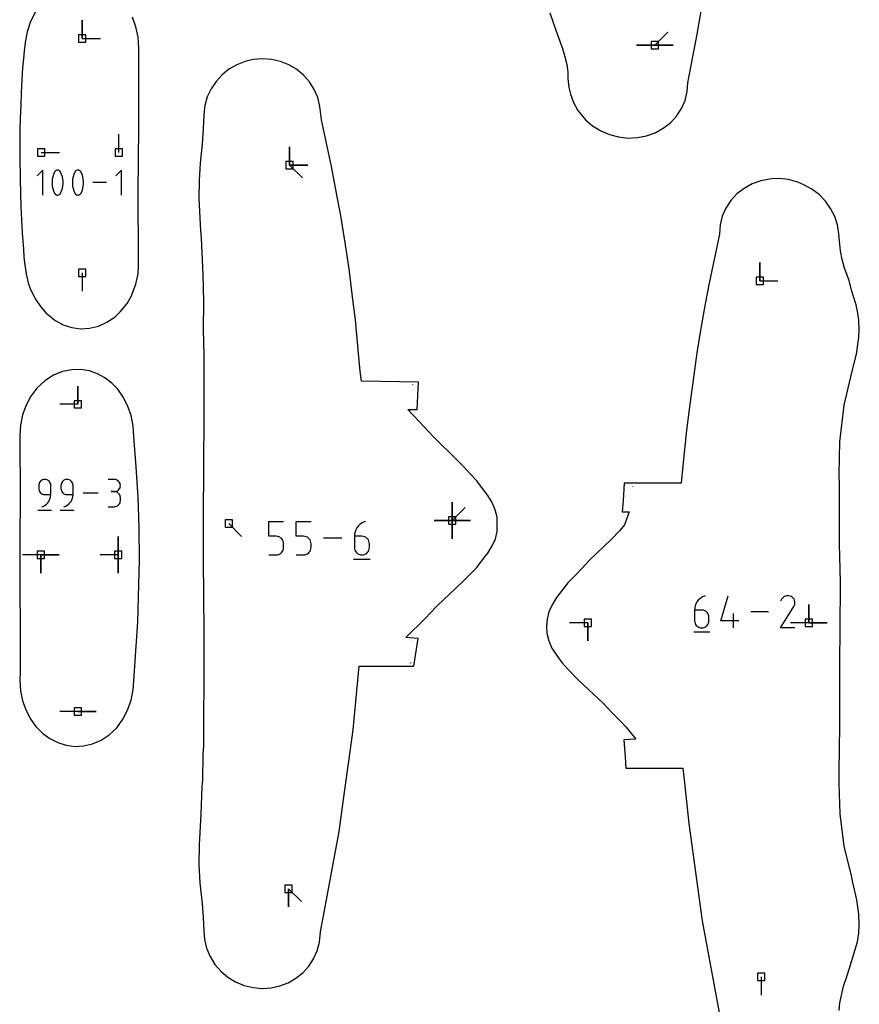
# Model space of a CAD drawing. Extents: x 0 to 600, y 0 to 900.
# Tile 16 of 55: x 171 to 236, y 739 to 816. Entities that reach past the tile are written whole.
import ezdxf

# ---------------------------------------------------------------- set-up
doc = ezdxf.new("R2010")
doc.units = 0

msp = doc.modelspace()

# ---------------------------------------------------------------- linework, layer by layer
at = {"layer": 'annotation', "color": 1}
for p, q in [((175.653975, 814.064335), (175.653975, 815.493085)), ((175.653975, 814.064335), (175.653975, 815.493085)), ((175.653975, 815.493085), (175.653975, 814.064335)), ((175.653975, 814.064335), (177.082725, 814.064335)), ((220.409592, 813.535859), (221.419871, 814.546138)), ((220.409592, 813.535859), (218.980842, 813.535859)), ((220.409592, 813.535859), (218.980842, 813.535859)), ((218.980842, 813.535859), (220.409592, 813.535859)), ((220.409592, 813.535859), (221.838342, 813.535859)), ((220.409592, 813.535859), (221.838342, 813.535859)), ((221.838342, 813.535859), (220.409592, 813.535859)), ((220.409592, 813.535859), (221.838342, 813.535859)), ((221.838342, 813.535859), (220.409592, 813.535859)), ((178.499537, 805.137517), (178.499537, 806.566267)), ((191.85989, 804.15983), (191.85989, 805.58858)), ((191.85989, 804.15983), (191.85989, 805.58858)), ((191.85989, 805.58858), (191.85989, 804.15983)), ((191.85989, 804.15983), (191.85989, 805.58858)), ((191.85989, 805.58858), (191.85989, 804.15983)), ((172.441902, 805.137517), (173.870652, 805.137517)), ((191.85989, 804.15983), (193.28864, 804.15983)), ((191.85989, 804.15983), (193.28864, 804.15983)), ((193.28864, 804.15983), (191.85989, 804.15983)), ((191.85989, 804.15983), (192.870169, 803.149551)), ((172.558021, 803.758837), (172.124538, 803.325232)), ((172.558021, 801.808961), (172.558021, 803.758837)), ((173.345369, 803.2478), (173.307996, 803.063277)), ((173.401427, 803.428668), (173.345369, 803.2478)), ((173.476172, 803.604438), (173.401427, 803.428668)), ((173.501343, 803.646295), (173.476172, 803.604438)), ((173.476172, 803.604438), (173.476172, 803.604438)), ((173.532712, 803.681965), (173.501343, 803.646295)), ((173.569241, 803.711102), (173.532712, 803.681965)), ((173.609891, 803.733362), (173.569241, 803.711102)), ((173.653624, 803.748398), (173.609891, 803.733362)), ((173.699401, 803.755866), (173.653624, 803.748398)), ((173.746183, 803.75542), (173.699401, 803.755866)), ((173.792932, 803.746716), (173.746183, 803.75542)), ((173.83861, 803.729408), (173.792932, 803.746716)), ((173.856096, 803.720219), (173.83861, 803.729408)), ((173.83861, 803.729408), (173.83861, 803.729408)), ((173.872875, 803.709665), (173.856096, 803.720219)), ((173.888867, 803.697828), (173.872875, 803.709665)), ((173.903989, 803.684793), (173.888867, 803.697828)), ((173.91816, 803.670642), (173.903989, 803.684793)), ((173.931298, 803.65546), (173.91816, 803.670642)), ((173.943322, 803.63933), (173.931298, 803.65546)), ((173.954151, 803.622336), (173.943322, 803.63933)), ((173.963702, 803.60456), (173.954151, 803.622336)), ((174.038809, 803.428428), (173.963702, 803.60456)), ((173.963702, 803.60456), (173.963702, 803.60456)), ((174.09514, 803.247288), (174.038809, 803.428428)), ((174.132693, 803.062584), (174.09514, 803.247288)), ((174.938732, 803.2478), (174.90136, 803.063277)), ((174.99479, 803.428668), (174.938732, 803.2478)), ((175.069535, 803.604438), (174.99479, 803.428668)), ((175.094706, 803.646295), (175.069535, 803.604438)), ((175.069535, 803.604438), (175.069535, 803.604438)), ((175.126075, 803.681965), (175.094706, 803.646295)), ((175.162604, 803.711102), (175.126075, 803.681965)), ((175.203254, 803.733362), (175.162604, 803.711102)), ((175.246987, 803.748398), (175.203254, 803.733362)), ((175.292764, 803.755866), (175.246987, 803.748398)), ((175.339546, 803.75542), (175.292764, 803.755866)), ((175.386296, 803.746716), (175.339546, 803.75542)), ((175.431973, 803.729408), (175.386296, 803.746716)), ((175.449459, 803.720219), (175.431973, 803.729408)), ((175.431973, 803.729408), (175.431973, 803.729408)), ((175.466239, 803.709665), (175.449459, 803.720219)), ((175.48223, 803.697828), (175.466239, 803.709665)), ((175.497352, 803.684793), (175.48223, 803.697828)), ((175.511523, 803.670642), (175.497352, 803.684793)), ((175.524661, 803.65546), (175.511523, 803.670642)), ((175.536685, 803.63933), (175.524661, 803.65546)), ((175.547514, 803.622336), (175.536685, 803.63933)), ((175.557065, 803.60456), (175.547514, 803.622336)), ((175.632172, 803.428428), (175.557065, 803.60456)), ((175.557065, 803.60456), (175.557065, 803.60456)), ((175.688503, 803.247288), (175.632172, 803.428428)), ((175.726056, 803.062584), (175.688503, 803.247288)), ((178.706795, 803.758837), (178.273313, 803.325232)), ((178.706795, 801.808961), (178.706795, 803.758837)), ((173.307996, 803.063277), (173.28931, 802.87654)), ((173.28931, 802.87654), (173.28931, 802.689033)), ((173.28931, 802.689033), (173.307996, 802.502197)), ((173.307996, 802.502197), (173.345369, 802.317475)), ((174.09514, 802.316963), (174.132693, 802.501505)), ((174.15147, 802.875757), (174.132693, 803.062584)), ((174.132693, 802.501505), (174.15147, 802.68825)), ((174.15147, 802.68825), (174.15147, 802.875757)), ((174.90136, 803.063277), (174.882673, 802.87654)), ((174.882673, 802.87654), (174.882673, 802.689033)), ((174.882673, 802.689033), (174.90136, 802.502197)), ((174.90136, 802.502197), (174.938732, 802.317475)), ((175.688503, 802.316963), (175.726056, 802.501505)), ((175.744833, 802.875757), (175.726056, 803.062584)), ((175.726056, 802.501505), (175.744833, 802.68825)), ((175.744833, 802.68825), (175.744833, 802.875757)), ((177.542231, 802.783899), (176.476073, 802.783899)), ((173.345369, 802.317475), (173.401427, 802.136308)), ((173.401427, 802.136308), (173.476172, 801.96014)), ((173.476172, 801.96014), (173.476172, 801.96014)), ((173.476172, 801.96014), (173.485689, 801.942399)), ((173.485689, 801.942399), (173.496437, 801.925489)), ((173.496437, 801.925489), (173.508372, 801.909461)), ((173.508372, 801.909461), (173.521449, 801.894366)), ((173.521449, 801.894366), (173.535621, 801.880255)), ((173.535621, 801.880255), (173.550844, 801.86718)), ((173.550844, 801.86718), (173.567073, 801.855191)), ((173.567073, 801.855191), (173.584262, 801.844341)), ((173.584262, 801.844341), (173.602365, 801.83468)), ((173.602365, 801.83468), (173.602365, 801.83468)), ((173.602365, 801.83468), (173.647683, 801.817739)), ((173.647683, 801.817739), (173.694159, 801.809323)), ((173.694159, 801.809323), (173.740745, 801.809088)), ((173.740745, 801.809088), (173.786389, 801.81669)), ((173.786389, 801.81669), (173.83004, 801.831788)), ((173.83004, 801.831788), (173.870647, 801.854037)), ((173.870647, 801.854037), (173.907161, 801.883094)), ((173.907161, 801.883094), (173.938529, 801.918617)), ((173.938529, 801.918617), (173.963702, 801.960262)), ((173.963702, 801.960262), (174.038809, 802.136068)), ((173.963702, 801.960262), (173.963702, 801.960262)), ((174.038809, 802.136068), (174.09514, 802.316963)), ((174.938732, 802.317475), (174.99479, 802.136308)), ((174.99479, 802.136308), (175.069535, 801.96014)), ((175.069535, 801.96014), (175.069535, 801.96014)), ((175.069535, 801.96014), (175.079052, 801.942399)), ((175.079052, 801.942399), (175.0898, 801.925489)), ((175.0898, 801.925489), (175.101736, 801.909461)), ((175.101736, 801.909461), (175.114812, 801.894366)), ((175.114812, 801.894366), (175.128984, 801.880255)), ((175.128984, 801.880255), (175.144207, 801.86718)), ((175.144207, 801.86718), (175.160436, 801.855191)), ((175.160436, 801.855191), (175.177625, 801.844341)), ((175.177625, 801.844341), (175.195728, 801.83468)), ((175.195728, 801.83468), (175.195728, 801.83468)), ((175.195728, 801.83468), (175.241046, 801.817739)), ((175.241046, 801.817739), (175.287523, 801.809323)), ((175.287523, 801.809323), (175.334108, 801.809088)), ((175.334108, 801.809088), (175.379752, 801.81669)), ((175.379752, 801.81669), (175.423403, 801.831788)), ((175.423403, 801.831788), (175.46401, 801.854037)), ((175.46401, 801.854037), (175.500524, 801.883094)), ((175.500524, 801.883094), (175.531892, 801.918617)), ((175.531892, 801.918617), (175.557065, 801.960262)), ((175.557065, 801.960262), (175.632172, 802.136068)), ((175.557065, 801.960262), (175.557065, 801.960262)), ((175.632172, 802.136068), (175.688503, 802.316963)), ((228.607788, 795.108824), (228.607788, 796.537574)), ((228.607788, 795.108824), (228.607788, 796.537574)), ((228.607788, 796.537574), (228.607788, 795.108824)), ((175.653975, 795.734964), (175.653975, 794.306214)), ((228.607788, 795.108824), (230.036538, 795.108824)), ((201.500001, 786.996923), (201.49786, 787.030349)), ((175.315099, 785.443847), (175.315099, 786.872597)), ((175.315099, 785.443847), (175.315099, 786.872597)), ((175.315099, 786.872597), (175.315099, 785.443847)), ((175.315099, 785.443847), (173.886349, 785.443847)), ((172.3124, 779.329288), (172.277439, 779.255667)), ((172.359015, 779.395258), (172.3124, 779.329288)), ((172.415938, 779.452237), (172.359015, 779.395258)), ((172.481825, 779.498886), (172.415938, 779.452237)), ((172.555331, 779.533865), (172.481825, 779.498886)), ((172.63511, 779.555834), (172.555331, 779.533865)), ((172.719818, 779.563455), (172.63511, 779.555834)), ((172.804702, 779.555834), (172.719818, 779.563455)), ((172.719818, 779.563455), (172.719818, 779.563455)), ((172.884574, 779.533865), (172.804702, 779.555834)), ((172.958107, 779.498886), (172.884574, 779.533865)), ((173.023972, 779.452237), (172.958107, 779.498886)), ((173.08084, 779.395258), (173.023972, 779.452237)), ((173.127384, 779.329288), (173.08084, 779.395258)), ((173.162274, 779.255667), (173.127384, 779.329288)), ((174.053336, 779.329288), (174.018375, 779.255667)), ((174.099951, 779.395258), (174.053336, 779.329288)), ((174.156874, 779.452237), (174.099951, 779.395258)), ((174.222761, 779.498886), (174.156874, 779.452237)), ((174.296267, 779.533865), (174.222761, 779.498886)), ((174.376046, 779.555834), (174.296267, 779.533865)), ((174.460754, 779.563455), (174.376046, 779.555834)), ((174.545637, 779.555834), (174.460754, 779.563455)), ((174.460754, 779.563455), (174.460754, 779.563455)), ((174.62551, 779.533865), (174.545637, 779.555834)), ((174.699043, 779.498886), (174.62551, 779.533865)), ((174.764908, 779.452237), (174.699043, 779.498886)), ((174.821776, 779.395258), (174.764908, 779.452237)), ((174.86832, 779.329288), (174.821776, 779.395258)), ((174.90321, 779.255667), (174.86832, 779.329288)), ((178.160947, 779.56099), (177.688984, 779.56099)), ((178.24583, 779.553371), (178.160947, 779.56099)), ((178.325703, 779.531414), (178.24583, 779.553371)), ((178.399236, 779.49647), (178.325703, 779.531414)), ((178.465101, 779.449889), (178.399236, 779.49647)), ((178.521969, 779.393021), (178.465101, 779.449889)), ((178.568513, 779.327217), (178.521969, 779.393021)), ((178.603403, 779.253828), (178.568513, 779.327217)), ((172.255476, 779.175733), (172.247856, 779.090827)), ((172.247856, 779.090827), (172.247856, 778.854512)), ((172.247856, 778.854512), (172.247856, 778.854512)), ((172.247856, 778.854512), (172.255476, 778.76961)), ((172.277439, 779.255667), (172.255476, 779.175733)), ((172.255476, 778.76961), (172.277439, 778.689689)), ((172.277439, 778.689689), (172.3124, 778.616085)), ((172.3124, 778.616085), (172.359015, 778.550136)), ((173.184182, 779.175733), (173.162274, 779.255667)), ((173.19178, 779.090827), (173.184182, 779.175733)), ((173.19178, 778.382017), (173.19178, 779.090827)), ((173.19178, 779.090827), (173.19178, 779.090827)), ((173.996411, 779.175733), (173.988792, 779.090827)), ((173.988792, 779.090827), (173.988792, 778.854512)), ((173.988792, 778.854512), (173.988792, 778.854512)), ((173.988792, 778.854512), (173.996411, 778.76961)), ((174.018375, 779.255667), (173.996411, 779.175733)), ((173.996411, 778.76961), (174.018375, 778.689689)), ((174.018375, 778.689689), (174.053336, 778.616085)), ((174.053336, 778.616085), (174.099951, 778.550136)), ((174.925118, 779.175733), (174.90321, 779.255667)), ((174.932716, 779.090827), (174.925118, 779.175733)), ((174.932716, 778.382017), (174.932716, 779.090827)), ((174.932716, 779.090827), (174.932716, 779.090827)), ((178.160947, 778.617065), (177.924632, 778.617065)), ((177.924632, 778.617065), (178.160947, 778.617065)), ((178.160947, 778.617065), (178.24583, 778.624686)), ((178.24583, 778.609446), (178.160947, 778.617065)), ((178.160947, 778.617065), (178.160947, 778.617065)), ((178.24583, 778.624686), (178.325703, 778.646655)), ((178.325703, 778.587489), (178.24583, 778.609446)), ((178.325703, 778.646655), (178.399236, 778.681634)), ((178.399236, 778.552545), (178.325703, 778.587489)), ((178.399236, 778.681634), (178.465101, 778.728283)), ((178.465101, 778.505964), (178.399236, 778.552545)), ((178.465101, 778.728283), (178.521969, 778.785262)), ((178.521969, 778.785262), (178.568513, 778.851232)), ((178.568513, 778.851232), (178.603403, 778.924853)), ((178.625311, 779.174203), (178.603403, 779.253828)), ((178.603403, 778.924853), (178.625311, 779.004787)), ((178.632909, 779.089694), (178.625311, 779.174203)), ((178.625311, 779.004787), (178.632909, 779.089694)), ((178.632909, 779.089694), (178.632909, 779.089694)), ((218.664022, 779.038646), (218.662573, 779.016678)), ((172.359015, 778.550136), (172.415938, 778.493179)), ((172.415938, 778.493179), (172.481825, 778.446551)), ((172.481825, 778.446551), (172.555331, 778.41159)), ((172.555331, 778.41159), (172.63511, 778.389633)), ((172.63511, 778.389633), (172.719818, 778.382017)), ((172.719818, 778.382017), (173.19178, 778.382017)), ((172.951881, 777.738473), (173.034831, 777.849127)), ((173.034831, 777.849127), (173.101576, 777.970541)), ((173.101576, 777.970541), (173.150836, 778.100982)), ((173.150836, 778.100982), (173.181331, 778.238718)), ((173.181331, 778.238718), (173.19178, 778.382017)), ((174.099951, 778.550136), (174.156874, 778.493179)), ((174.156874, 778.493179), (174.222761, 778.446551)), ((174.222761, 778.446551), (174.296267, 778.41159)), ((174.296267, 778.41159), (174.376046, 778.389633)), ((174.376046, 778.389633), (174.460754, 778.382017)), ((174.460754, 778.382017), (174.932716, 778.382017)), ((174.692817, 777.738473), (174.775767, 777.849127)), ((174.775767, 777.849127), (174.842512, 777.970541)), ((174.842512, 777.970541), (174.891772, 778.100982)), ((174.891772, 778.100982), (174.922267, 778.238718)), ((174.922267, 778.238718), (174.932716, 778.382017)), ((176.892173, 778.500774), (175.730061, 778.500774)), ((178.521969, 778.449096), (178.465101, 778.505964)), ((178.568513, 778.383293), (178.521969, 778.449096)), ((178.603403, 778.309903), (178.568513, 778.383293)), ((178.625311, 778.230279), (178.603403, 778.309903)), ((178.603403, 777.745266), (178.625311, 777.82491)), ((178.632909, 778.145769), (178.625311, 778.230279)), ((178.625311, 777.82491), (178.632909, 777.909455)), ((178.632909, 777.909455), (178.632909, 778.145769)), ((178.632909, 778.145769), (178.632909, 778.145769)), ((172.188877, 777.172422), (173.251559, 777.172422)), ((172.483637, 777.438092), (172.618604, 777.488387)), ((172.483637, 777.438092), (172.483637, 777.438092)), ((172.618604, 777.488387), (172.742487, 777.556371)), ((172.742487, 777.556371), (172.854006, 777.64031)), ((172.854006, 777.64031), (172.951881, 777.738473)), ((173.929813, 777.172422), (174.992495, 777.172422)), ((174.224573, 777.438092), (174.35954, 777.488387)), ((174.224573, 777.438092), (174.224573, 777.438092)), ((174.35954, 777.488387), (174.483423, 777.556371)), ((174.483423, 777.556371), (174.594942, 777.64031)), ((174.594942, 777.64031), (174.692817, 777.738473)), ((177.688984, 777.438159), (178.160947, 777.438159)), ((178.160947, 777.438159), (178.24583, 777.445773)), ((178.160947, 777.438159), (178.160947, 777.438159)), ((178.24583, 777.445773), (178.325703, 777.467719)), ((178.325703, 777.467719), (178.399236, 777.502649)), ((178.399236, 777.502649), (178.465101, 777.549216)), ((178.465101, 777.549216), (178.521969, 777.606072)), ((178.521969, 777.606072), (178.568513, 777.671871)), ((178.568513, 777.671871), (178.603403, 777.745266)), ((204.578573, 776.352882), (204.578573, 777.781632)), ((204.578573, 776.352882), (204.578573, 777.781632)), ((204.578573, 777.781632), (204.578573, 776.352882)), ((204.578573, 776.352882), (204.578573, 777.781632)), ((204.578573, 777.781632), (204.578573, 776.352882)), ((204.578573, 776.352882), (204.578573, 777.781632)), ((204.578573, 777.781632), (204.578573, 776.352882)), ((204.578573, 776.352882), (204.578573, 777.781632)), ((204.578573, 777.781632), (204.578573, 776.352882)), ((204.578573, 776.352882), (205.588852, 777.363161)), ((190.230296, 775.121644), (190.230296, 776.287471)), ((190.230296, 776.287471), (191.393003, 776.287471)), ((192.374745, 775.121644), (192.374745, 776.287471)), ((192.374745, 776.287471), (193.537453, 776.287471)), ((197.805666, 776.287471), (197.639123, 776.225028)), ((197.805666, 776.287471), (197.805666, 776.287471)), ((204.578573, 776.352882), (203.149823, 776.352882)), ((204.578573, 776.352882), (203.149823, 776.352882)), ((203.149823, 776.352882), (204.578573, 776.352882)), ((204.578573, 776.352882), (206.007323, 776.352882)), ((204.578573, 776.352882), (206.007323, 776.352882)), ((206.007323, 776.352882), (204.578573, 776.352882)), ((204.578573, 776.352882), (204.578573, 774.924132)), ((204.578573, 776.352882), (206.007323, 776.352882)), ((206.007323, 776.352882), (204.578573, 776.352882)), ((204.578573, 776.352882), (204.578573, 774.924132)), ((204.578573, 774.924132), (204.578573, 776.352882)), ((204.578573, 776.352882), (206.007323, 776.352882)), ((206.007323, 776.352882), (204.578573, 776.352882)), ((204.578573, 776.352882), (204.578573, 774.924132)), ((204.578573, 774.924132), (204.578573, 776.352882)), ((187.10197, 776.114757), (188.112249, 775.104479)), ((197.043553, 775.629592), (196.98285, 775.468618)), ((197.125818, 775.779415), (197.043553, 775.629592)), ((197.228077, 775.915978), (197.125818, 775.779415)), ((197.348759, 776.037173), (197.228077, 775.915978)), ((197.486298, 776.140892), (197.348759, 776.037173)), ((197.639123, 776.225028), (197.486298, 776.140892)), ((178.469083, 773.665332), (178.469083, 775.094082)), ((178.469083, 773.665332), (178.469083, 775.094082)), ((178.469083, 775.094082), (178.469083, 773.665332)), ((178.469083, 773.665332), (178.469083, 775.094082)), ((178.469083, 775.094082), (178.469083, 773.665332)), ((190.811649, 775.121644), (190.230296, 775.121644)), ((190.916034, 775.112314), (190.811649, 775.121644)), ((191.014328, 775.085403), (190.916034, 775.112314)), ((191.104877, 775.042535), (191.014328, 775.085403)), ((191.18603, 774.985333), (191.104877, 775.042535)), ((191.256133, 774.91542), (191.18603, 774.985333)), ((191.313535, 774.834418), (191.256133, 774.91542)), ((191.356582, 774.743951), (191.313535, 774.834418)), ((191.383622, 774.645641), (191.356582, 774.743951)), ((192.956099, 775.121644), (192.374745, 775.121644)), ((193.060484, 775.112314), (192.956099, 775.121644)), ((193.158778, 775.085403), (193.060484, 775.112314)), ((193.249327, 775.042535), (193.158778, 775.085403)), ((193.33048, 774.985333), (193.249327, 775.042535)), ((193.400583, 774.91542), (193.33048, 774.985333)), ((193.457985, 774.834418), (193.400583, 774.91542)), ((193.501032, 774.743951), (193.457985, 774.834418)), ((193.528072, 774.645641), (193.501032, 774.743951)), ((195.950908, 774.978481), (194.519442, 774.978481)), ((196.945277, 775.298599), (196.932404, 775.121644)), ((196.932404, 775.121644), (196.932404, 774.251502)), ((197.513758, 775.121644), (196.932404, 775.121644)), ((196.98285, 775.468618), (196.945277, 775.298599)), ((197.618316, 775.112314), (197.513758, 775.121644)), ((197.716701, 775.085403), (197.618316, 775.112314)), ((197.807278, 775.042535), (197.716701, 775.085403)), ((197.888409, 774.985333), (197.807278, 775.042535)), ((197.958458, 774.91542), (197.888409, 774.985333)), ((198.01579, 774.834418), (197.958458, 774.91542)), ((198.058767, 774.743951), (198.01579, 774.834418)), ((198.085753, 774.645641), (198.058767, 774.743951)), ((191.256079, 773.876577), (191.313498, 773.957812)), ((191.313498, 773.957812), (191.356563, 774.048476)), ((191.356563, 774.048476), (191.383617, 774.146922)), ((191.383617, 774.146922), (191.393003, 774.251502)), ((191.393003, 774.541112), (191.383622, 774.645641)), ((191.393003, 774.251502), (191.393003, 774.541112)), ((191.393003, 774.541112), (191.393003, 774.541112)), ((193.400529, 773.876577), (193.457948, 773.957812)), ((193.457948, 773.957812), (193.501013, 774.048476)), ((193.501013, 774.048476), (193.528067, 774.146922)), ((193.528067, 774.146922), (193.537453, 774.251502)), ((193.537453, 774.541112), (193.528072, 774.645641)), ((193.537453, 774.251502), (193.537453, 774.541112)), ((193.537453, 774.541112), (193.537453, 774.541112)), ((196.932404, 774.251502), (196.932404, 774.251502)), ((196.932404, 774.251502), (196.94179, 774.146922)), ((196.94179, 774.146922), (196.968844, 774.048476)), ((196.968844, 774.048476), (197.011909, 773.957812)), ((197.011909, 773.957812), (197.069328, 773.876577)), ((197.958458, 773.876577), (198.01579, 773.957812)), ((198.01579, 773.957812), (198.058767, 774.048476)), ((198.058767, 774.048476), (198.085753, 774.146922)), ((198.095112, 774.541112), (198.085753, 774.645641)), ((198.085753, 774.146922), (198.095112, 774.251502)), ((198.095112, 774.251502), (198.095112, 774.541112)), ((198.095112, 774.541112), (198.095112, 774.541112)), ((172.412348, 773.665332), (170.983598, 773.665332)), ((172.412348, 773.665332), (173.841098, 773.665332)), ((172.412348, 773.665332), (173.841098, 773.665332)), ((173.841098, 773.665332), (172.412348, 773.665332)), ((172.412348, 773.665332), (172.412348, 772.236582)), ((172.412348, 773.665332), (173.841098, 773.665332)), ((173.841098, 773.665332), (172.412348, 773.665332)), ((172.412348, 773.665332), (172.412348, 772.236582)), ((172.412348, 772.236582), (172.412348, 773.665332)), ((178.469083, 773.665332), (177.040333, 773.665332)), ((178.469083, 773.665332), (178.469083, 772.236582)), ((178.469083, 773.665332), (178.469083, 772.236582)), ((178.469083, 772.236582), (178.469083, 773.665332)), ((190.230296, 773.669491), (190.811649, 773.669491)), ((190.811649, 773.669491), (190.915991, 773.678873)), ((190.811649, 773.669491), (190.811649, 773.669491)), ((190.915991, 773.678873), (191.014261, 773.70592)), ((191.014261, 773.70592), (191.104804, 773.748984)), ((191.104804, 773.748984), (191.185962, 773.806419)), ((191.185962, 773.806419), (191.256079, 773.876577)), ((192.374745, 773.669491), (192.956099, 773.669491)), ((192.956099, 773.669491), (193.060441, 773.678873)), ((192.956099, 773.669491), (192.956099, 773.669491)), ((193.060441, 773.678873), (193.158711, 773.70592)), ((193.158711, 773.70592), (193.249254, 773.748984)), ((193.249254, 773.748984), (193.330412, 773.806419)), ((193.330412, 773.806419), (193.400529, 773.876577)), ((196.859592, 773.342244), (198.168581, 773.342244)), ((197.069328, 773.876577), (197.139445, 773.806419)), ((197.139445, 773.806419), (197.220603, 773.748984)), ((197.220603, 773.748984), (197.311146, 773.70592)), ((197.311146, 773.70592), (197.409416, 773.678873)), ((197.409416, 773.678873), (197.513758, 773.669491)), ((197.513758, 773.669491), (197.618316, 773.678873)), ((197.513758, 773.669491), (197.513758, 773.669491)), ((197.618316, 773.678873), (197.716701, 773.70592)), ((197.716701, 773.70592), (197.807278, 773.748984)), ((197.807278, 773.748984), (197.888409, 773.806419)), ((197.888409, 773.806419), (197.958458, 773.876577)), ((223.801675, 770.118444), (223.703312, 769.987084)), ((223.91776, 770.235022), (223.801675, 770.118444)), ((224.050058, 770.334789), (223.91776, 770.235022)), ((224.197061, 770.415719), (224.050058, 770.334789)), ((224.357259, 770.475784), (224.197061, 770.415719)), ((224.357259, 770.475784), (224.357259, 770.475784)), ((225.580015, 768.517384), (226.13843, 770.475784)), ((230.319072, 770.195766), (230.245638, 770.054899)), ((230.377347, 770.278402), (230.319072, 770.195766)), ((230.447265, 770.347384), (230.377347, 770.278402)), ((230.526699, 770.402159), (230.447265, 770.347384)), ((230.613522, 770.442176), (230.526699, 770.402159)), ((230.705608, 770.466881), (230.613522, 770.442176)), ((230.80083, 770.475722), (230.705608, 770.466881)), ((230.897061, 770.468147), (230.80083, 770.475722)), ((230.992177, 770.443604), (230.897061, 770.468147)), ((231.084049, 770.40154), (230.992177, 770.443604)), ((231.166219, 770.343191), (231.084049, 770.40154)), ((231.084049, 770.40154), (231.084049, 770.40154)), ((231.234923, 770.273173), (231.166219, 770.343191)), ((231.289548, 770.193631), (231.234923, 770.273173)), ((231.329484, 770.106712), (231.289548, 770.193631)), ((231.354121, 770.014562), (231.329484, 770.106712)), ((223.52965, 769.524587), (223.517268, 769.354374)), ((223.517268, 769.354374), (223.517268, 768.517384)), ((224.076472, 769.354374), (223.517268, 769.354374)), ((223.565791, 769.688128), (223.52965, 769.524587)), ((223.624181, 769.84297), (223.565791, 769.688128)), ((223.703312, 769.987084), (223.624181, 769.84297)), ((224.177046, 769.345399), (224.076472, 769.354374)), ((224.271683, 769.319513), (224.177046, 769.345399)), ((224.358809, 769.278279), (224.271683, 769.319513)), ((230.244058, 767.957527), (231.277505, 769.621243)), ((231.277505, 769.621243), (231.27874, 769.622772)), ((231.277505, 769.621243), (231.277505, 769.621243)), ((231.27874, 769.622772), (231.279925, 769.624314)), ((231.279925, 769.624314), (231.281067, 769.625882)), ((231.281067, 769.625882), (231.282173, 769.627488)), ((231.282173, 769.627488), (231.283253, 769.629147)), ((231.283253, 769.629147), (231.284313, 769.630871)), ((231.284313, 769.630871), (231.285361, 769.632672)), ((231.285361, 769.632672), (231.286406, 769.634565)), ((231.286406, 769.634565), (231.287454, 769.636562)), ((231.287454, 769.636562), (231.330125, 769.728179)), ((231.287454, 769.636562), (231.287454, 769.636562)), ((231.330125, 769.728179), (231.355052, 769.823149)), ((231.362847, 769.919325), (231.354121, 770.014562)), ((231.355052, 769.823149), (231.362847, 769.919325)), ((232.443316, 768.363798), (232.443316, 769.792548)), ((232.443316, 768.363798), (232.443316, 769.792548)), ((232.443316, 769.792548), (232.443316, 768.363798)), ((232.443316, 768.363798), (232.443316, 769.792548)), ((232.443316, 769.792548), (232.443316, 768.363798)), ((224.436849, 769.223256), (224.358809, 769.278279)), ((224.504229, 769.156007), (224.436849, 769.223256)), ((224.559376, 769.078091), (224.504229, 769.156007)), ((224.600716, 768.991071), (224.559376, 769.078091)), ((224.626674, 768.896507), (224.600716, 768.991071)), ((224.635677, 768.79596), (224.626674, 768.896507)), ((224.635677, 768.517384), (224.635677, 768.79596)), ((224.635677, 768.79596), (224.635677, 768.79596)), ((226.559136, 767.957548), (226.559136, 769.075957)), ((229.299767, 769.216666), (227.922838, 769.216666)), ((215.168325, 768.363798), (213.739575, 768.363798)), ((215.168325, 768.363798), (215.168325, 766.935048)), ((215.168325, 768.363798), (215.168325, 766.935048)), ((215.168325, 766.935048), (215.168325, 768.363798)), ((223.517268, 768.517384), (223.517268, 768.517384)), ((223.517268, 768.517384), (223.526296, 768.416788)), ((223.526296, 768.416788), (223.552319, 768.322093)), ((223.552319, 768.322093), (223.593743, 768.234883)), ((223.593743, 768.234883), (223.648975, 768.156744)), ((223.648975, 768.156744), (223.71642, 768.089258)), ((223.71642, 768.089258), (223.794486, 768.034012)), ((223.794486, 768.034012), (223.881579, 767.992588)), ((223.881579, 767.992588), (223.976106, 767.966572)), ((223.976106, 767.966572), (224.076472, 767.957548)), ((224.076472, 767.957548), (224.177046, 767.966572)), ((224.076472, 767.957548), (224.076472, 767.957548)), ((224.177046, 767.966572), (224.271683, 767.992588)), ((224.271683, 767.992588), (224.358809, 768.034012)), ((224.358809, 768.034012), (224.436849, 768.089258)), ((224.436849, 768.089258), (224.504229, 768.156744)), ((224.504229, 768.156744), (224.559376, 768.234883)), ((224.559376, 768.234883), (224.600716, 768.322093)), ((224.600716, 768.322093), (224.626674, 768.416788)), ((224.626674, 768.416788), (224.635677, 768.517384)), ((226.978263, 768.517384), (225.580015, 768.517384)), ((231.362467, 767.957527), (230.244058, 767.957527)), ((232.443316, 768.363798), (231.014566, 768.363798)), ((232.443316, 768.363798), (233.872066, 768.363798)), ((232.443316, 768.363798), (233.872066, 768.363798)), ((233.872066, 768.363798), (232.443316, 768.363798)), ((223.447229, 767.642768), (224.706347, 767.642768)), ((201.464074, 766.973629), (201.464074, 766.973629)), ((201.330346, 765.202113), (201.334631, 765.25832)), ((175.315099, 761.410918), (173.886349, 761.410918)), ((175.315099, 761.410918), (176.743849, 761.410918)), ((175.315099, 761.410918), (176.743849, 761.410918)), ((176.743849, 761.410918), (175.315099, 761.410918)), ((191.775099, 747.560996), (191.775099, 746.132246)), ((191.775099, 747.560996), (191.775099, 746.132246)), ((191.775099, 746.132246), (191.775099, 747.560996)), ((191.775099, 747.560996), (192.785378, 746.550717)), ((228.715111, 740.65613), (228.715111, 739.22738))]:
    msp.add_line(p, q, dxfattribs=at)
at = {"layer": 'boundary', "color": 5}
for p, q in [((223.709433, 814.38422), (224.370473, 818.083621)), ((171.991985, 816.134394), (171.618841, 815.387701)), ((179.849295, 814.960326), (179.586114, 815.719816)), ((212.207256, 816.069948), (212.66134, 814.715346)), ((171.618841, 815.387701), (171.347599, 814.584118)), ((180.009661, 814.157203), (179.849295, 814.960326)), ((171.347599, 814.584118), (171.184798, 813.743408)), ((180.068471, 813.328828), (180.009661, 814.157203)), ((212.66134, 814.715346), (212.982377, 813.850476)), ((222.997563, 810.596867), (223.709433, 814.38422)), ((171.184798, 813.743408), (171.109064, 813.077299)), ((180.069403, 807.09062), (180.068471, 813.328828)), ((212.982377, 813.850476), (213.161444, 813.360798)), ((213.161444, 813.360798), (213.358311, 812.730946)), ((171.048969, 812.461622), (170.977264, 811.76936)), ((171.109064, 813.077299), (171.048969, 812.461622)), ((189.751621, 812.470332), (189.011139, 812.409051)), ((190.447531, 812.424057), (189.751621, 812.470332)), ((213.358311, 812.730946), (213.526261, 812.008966)), ((170.977264, 811.76936), (170.939822, 810.851564)), ((187.726508, 811.996148), (187.122451, 811.645083)), ((188.377018, 812.254174), (187.726508, 811.996148)), ((189.011139, 812.409051), (188.377018, 812.254174)), ((191.137661, 812.268795), (190.447531, 812.424057)), ((191.79831, 812.00612), (191.137661, 812.268795)), ((192.408144, 811.645186), (191.79831, 812.00612)), ((213.526261, 812.008966), (213.603118, 811.431236)), ((186.578461, 811.208618), (186.107465, 810.696301)), ((187.122451, 811.645083), (186.578461, 811.208618)), ((192.952137, 811.194905), (192.408144, 811.645186)), ((193.416915, 810.666348), (192.952137, 811.194905)), ((213.603118, 811.431236), (213.620355, 810.92192)), ((213.620355, 810.92192), (213.677869, 810.220746)), ((170.939822, 810.851564), (170.877739, 809.797064)), ((186.107465, 810.696301), (185.720617, 810.11942)), ((193.791044, 810.072552), (193.416915, 810.666348)), ((213.677869, 810.220746), (213.808542, 809.69116)), ((222.940201, 809.897299), (222.997563, 810.596867)), ((170.877739, 809.797064), (170.840109, 808.867008)), ((185.427649, 809.490781), (185.236355, 808.8244)), ((185.720617, 810.11942), (185.427649, 809.490781)), ((194.065262, 809.428161), (193.791044, 810.072552)), ((194.232853, 808.749018), (194.065262, 809.428161)), ((213.808542, 809.69116), (214.056587, 809.040158)), ((222.769133, 809.218615), (222.940201, 809.897299)), ((170.840109, 808.867008), (170.803363, 807.810546)), ((185.236355, 808.8244), (185.151084, 808.093903)), ((194.363699, 807.701818), (194.232853, 808.749018)), ((214.056587, 809.040158), (214.402572, 808.43188)), ((222.48824, 808.577847), (222.769133, 809.218615)), ((185.151084, 808.093903), (185.114683, 807.001942)), ((214.402572, 808.43188), (214.512963, 808.255846)), ((214.512963, 808.255846), (214.990231, 807.703342)), ((221.626937, 807.471554), (222.10434, 807.990663)), ((222.10434, 807.990663), (222.48824, 808.577847)), ((170.803363, 807.810546), (170.781087, 806.879082)), ((180.017235, 802.042453), (180.069403, 807.09062)), ((195.129833, 804.041342), (194.363699, 807.701818)), ((214.990231, 807.703342), (215.54931, 807.226055)), ((215.54931, 807.226055), (216.176372, 806.835741)), ((221.067701, 807.033336), (221.626937, 807.471554)), ((170.781087, 806.879082), (170.76942, 805.821761)), ((185.114683, 807.001942), (185.016477, 805.826098)), ((216.176372, 806.835741), (216.85603, 806.542023)), ((216.85603, 806.542023), (217.571454, 806.352142)), ((217.571454, 806.352142), (218.308169, 806.270684)), ((218.308169, 806.270684), (219.045021, 806.300649)), ((219.045021, 806.300649), (219.76063, 806.440557)), ((219.76063, 806.440557), (220.440462, 806.686807)), ((220.440462, 806.686807), (221.067701, 807.033336)), ((170.76942, 805.821761), (170.762288, 804.889489)), ((185.016477, 805.826098), (184.871478, 804.312639)), ((170.762288, 804.889489), (170.793009, 803.02863)), ((184.871478, 804.312639), (184.783118, 802.962449)), ((195.629028, 801.421365), (195.129833, 804.041342)), ((170.793009, 803.02863), (170.843657, 800.918207)), ((184.783118, 802.962449), (184.769119, 801.530064)), ((228.011178, 802.680032), (227.383898, 802.333698)), ((228.690955, 802.926134), (228.011178, 802.680032)), ((229.522025, 803.070461), (228.690955, 802.926134)), ((230.137268, 803.095684), (229.522025, 803.070461)), ((230.867729, 803.016114), (230.137268, 803.095684)), ((231.583297, 802.827891), (230.867729, 803.016114)), ((232.065515, 802.621085), (231.583297, 802.827891)), ((232.685855, 802.274342), (232.065515, 802.621085)), ((180.037217, 796.8369), (180.017235, 802.042453)), ((226.824543, 801.895642), (226.34691, 801.376698)), ((227.383898, 802.333698), (226.824543, 801.895642)), ((233.2484, 801.843438), (232.685855, 802.274342)), ((233.740393, 801.337534), (233.2484, 801.843438)), ((170.843657, 800.918207), (170.959401, 798.842283)), ((184.769119, 801.530064), (184.887988, 799.050925)), ((195.887457, 800.051987), (195.629028, 801.421365)), ((226.34691, 801.376698), (225.962762, 800.789677)), ((234.150478, 800.767292), (233.740393, 801.337534)), ((225.681503, 800.149042), (225.510024, 799.470582)), ((225.962762, 800.789677), (225.681503, 800.149042)), ((234.468619, 800.145006), (234.150478, 800.767292)), ((234.686511, 799.484122), (234.468619, 800.145006)), ((196.299191, 797.425476), (195.887457, 800.051987)), ((225.510024, 799.470582), (225.459669, 798.76113)), ((234.797823, 798.78753), (234.686511, 799.484122)), ((170.959401, 798.842283), (171.047092, 797.607248)), ((184.887988, 799.050925), (184.956511, 798.429432)), ((225.459669, 798.76113), (224.657547, 794.920463)), ((234.832545, 798.220395), (234.797823, 798.78753)), ((184.956511, 798.429432), (185.060687, 796.177433)), ((234.914334, 797.444068), (234.832545, 798.220395)), ((171.047092, 797.607248), (171.092962, 796.961297)), ((196.512181, 796.052606), (196.299191, 797.425476)), ((235.052929, 796.769333), (234.914334, 797.444068)), ((171.092962, 796.961297), (171.1515, 796.357538)), ((171.1515, 796.357538), (171.256494, 795.645746)), ((180.046026, 796.192336), (180.037217, 796.8369)), ((235.244008, 796.091314), (235.052929, 796.769333)), ((171.256494, 795.645746), (171.427943, 794.954742)), ((179.84902, 794.845914), (180.009477, 795.648704)), ((180.009477, 795.648704), (180.046026, 796.192336)), ((185.060687, 796.177433), (185.089963, 795.602234)), ((185.089963, 795.602234), (185.119028, 793.498273)), ((196.838895, 793.421175), (196.512181, 796.052606)), ((235.595248, 795.126526), (235.244008, 796.091314)), ((171.427943, 794.954742), (171.614738, 794.419398)), ((179.47862, 793.880653), (179.84902, 794.845914)), ((224.657547, 794.920463), (224.35139, 793.29769)), ((235.795048, 794.376786), (235.595248, 795.126526)), ((171.614738, 794.419398), (171.985065, 793.674611)), ((236.152472, 793.228361), (235.795048, 794.376786)), ((171.985065, 793.674611), (172.383648, 793.084563)), ((178.62226, 792.666445), (179.164537, 793.332478)), ((179.164537, 793.332478), (179.47862, 793.880653)), ((185.119028, 793.498273), (185.113021, 791.275376)), ((197.00776, 792.045563), (196.838895, 793.421175)), ((224.35139, 793.29769), (223.945344, 791.095546)), ((236.289533, 792.565603), (236.152472, 793.228361)), ((172.383648, 793.084563), (172.835123, 792.578372)), ((172.835123, 792.578372), (173.34984, 792.144122)), ((178.195653, 792.26792), (178.62226, 792.666445)), ((236.36425, 792.036324), (236.289533, 792.565603)), ((173.34984, 792.144122), (173.530539, 792.011718)), ((173.530539, 792.011718), (174.163157, 791.672785)), ((174.163157, 791.672785), (174.828884, 791.454571)), ((176.925004, 791.562838), (177.58548, 791.856673)), ((177.58548, 791.856673), (178.195653, 792.26792)), ((197.251741, 789.411987), (197.00776, 792.045563)), ((236.392621, 791.242863), (236.36425, 792.036324)), ((174.828884, 791.454571), (175.513893, 791.360198)), ((175.513893, 791.360198), (176.229763, 791.395243)), ((176.229763, 791.395243), (176.925004, 791.562838)), ((185.113021, 791.275376), (185.134341, 790.345339)), ((223.945344, 791.095546), (223.69212, 789.468227)), ((236.367092, 790.694405), (236.392621, 791.242863)), ((185.134341, 790.345339), (185.153473, 789.227109)), ((236.165815, 789.360373), (236.367092, 790.694405)), ((197.377736, 788.035011), (197.251741, 789.411987)), ((223.69212, 789.468227), (223.084458, 785.04638)), ((235.846826, 788.029274), (236.165815, 789.360373)), ((185.153473, 789.227109), (185.153617, 786.656696)), ((174.102889, 788.00296), (173.394061, 787.712263)), ((174.826712, 788.153004), (174.102889, 788.00296)), ((175.536794, 788.166949), (174.826712, 788.153004)), ((176.205675, 788.057767), (175.536794, 788.166949)), ((176.840285, 787.836776), (176.205675, 788.057767)), ((177.427202, 787.514714), (176.840285, 787.836776)), ((197.48159, 787.258634), (197.377736, 788.035011)), ((235.211808, 785.368466), (235.846826, 788.029274)), ((172.721791, 787.281523), (172.108874, 786.716536)), ((173.394061, 787.712263), (172.721791, 787.281523)), ((177.956448, 787.103769), (177.427202, 787.514714)), ((178.42067, 786.616597), (177.956448, 787.103769)), ((201.941573, 787.186829), (197.48159, 787.258634)), ((201.843821, 785.030347), (201.941573, 787.186829)), ((172.108874, 786.716536), (171.621608, 786.070012)), ((178.823891, 786.051101), (178.42067, 786.616597)), ((185.153617, 786.656696), (185.151903, 786.142476)), ((171.621608, 786.070012), (171.258108, 785.373473)), ((179.19352, 785.339545), (178.823891, 786.051101)), ((185.152614, 785.597379), (185.132833, 779.544021)), ((185.151903, 786.142476), (185.152614, 785.597379)), ((171.258108, 785.373473), (170.991053, 784.619179)), ((179.463763, 784.566878), (179.19352, 785.339545)), ((201.106957, 785.030013), (201.843821, 785.030347)), ((201.566062, 784.550196), (201.106957, 785.030013)), ((223.084458, 785.04638), (222.882873, 783.415697)), ((234.882944, 782.509091), (235.211808, 785.368466)), ((170.991053, 784.619179), (170.826585, 783.824787)), ((179.627113, 783.753244), (179.463763, 784.566878)), ((203.123544, 782.867581), (201.566062, 784.550196)), ((170.826585, 783.824787), (170.768818, 783.01348)), ((179.679071, 782.918068), (179.627113, 783.753244)), ((222.882873, 783.415697), (222.611093, 780.635258)), ((170.768818, 783.01348), (170.762288, 782.432975)), ((170.762288, 782.432975), (170.789261, 778.603596)), ((179.872151, 780.552895), (179.679071, 782.918068)), ((204.941502, 781.100229), (203.123544, 782.867581)), ((234.811382, 780.012641), (234.882944, 782.509091)), ((205.417041, 780.593965), (204.941502, 781.100229)), ((180.010901, 778.176735), (179.872151, 780.552895)), ((205.995725, 779.986528), (205.417041, 780.593965)), ((222.611093, 780.635258), (222.474823, 779.267518)), ((185.132833, 779.544021), (185.112809, 777.645811)), ((206.495684, 779.457525), (205.995725, 779.986528)), ((207.022453, 778.753348), (206.495684, 779.457525)), ((234.851554, 779.115357), (234.811382, 780.012641)), ((170.789261, 778.603596), (170.765408, 774.488102)), ((207.35617, 778.323869), (207.022453, 778.753348)), ((218.018745, 779.267385), (217.927326, 777.9235)), ((219.761343, 779.267355), (218.018745, 779.267385)), ((222.474823, 779.267518), (219.761343, 779.267355)), ((234.857962, 774.516865), (234.851554, 779.115357)), ((180.093033, 775.795834), (180.010901, 778.176735)), ((207.683934, 777.757353), (207.35617, 778.323869)), ((217.927326, 777.9235), (217.868949, 777.038766)), ((185.112809, 777.645811), (185.112802, 772.625862)), ((207.92737, 777.194689), (207.683934, 777.757353)), ((208.082005, 776.627729), (207.92737, 777.194689)), ((217.868949, 777.038766), (218.401284, 777.038686)), ((218.401284, 777.038686), (218.038916, 776.018755)), ((208.093075, 776.064717), (208.082005, 776.627729)), ((180.117079, 773.287927), (180.093033, 775.795834)), ((207.945031, 774.931885), (208.092169, 775.4997)), ((208.092169, 775.4997), (208.093075, 776.064717)), ((217.676246, 775.585697), (216.997783, 774.881919)), ((218.038916, 776.018755), (217.676246, 775.585697)), ((207.700348, 774.368598), (207.945031, 774.931885)), ((216.997783, 774.881919), (215.308027, 773.247276)), ((170.765408, 774.488102), (170.803764, 764.516165)), ((207.365792, 773.804585), (207.700348, 774.368598)), ((234.935803, 771.569868), (234.857962, 774.516865)), ((179.989807, 768.434563), (180.117079, 773.287927)), ((206.485199, 772.680939), (207.024532, 773.378904)), ((207.024532, 773.378904), (207.365792, 773.804585)), ((215.308027, 773.247276), (214.709264, 772.608177)), ((185.112802, 772.625862), (185.130026, 771.146719)), ((205.972745, 772.155823), (206.485199, 772.680939)), ((214.709264, 772.608177), (214.200123, 772.075431)), ((205.384724, 771.558483), (205.972745, 772.155823)), ((214.200123, 772.075431), (213.614602, 771.471663)), ((185.130026, 771.146719), (185.151792, 766.966315)), ((203.375799, 769.666397), (205.384724, 771.558483)), ((213.279723, 771.028395), (212.728578, 770.338015)), ((213.614602, 771.471663), (213.279723, 771.028395)), ((234.886683, 767.758682), (234.935803, 771.569868)), ((212.728578, 770.338015), (212.389037, 769.771408)), ((202.887574, 769.163235), (203.375799, 769.666397)), ((212.389037, 769.771408), (212.135808, 769.208662)), ((200.95705, 767.202917), (202.455263, 768.703197)), ((202.455263, 768.703197), (202.887574, 769.163235)), ((211.988768, 768.643453), (211.92921, 768.078317)), ((212.135808, 769.208662), (211.988768, 768.643453)), ((179.931881, 767.669159), (179.989807, 768.434563)), ((211.92921, 768.078317), (211.970441, 767.553076)), ((179.672624, 763.819474), (179.931881, 767.669159)), ((201.921723, 767.137406), (200.95705, 767.202917)), ((201.566804, 764.973636), (201.921723, 767.137406)), ((211.970441, 767.553076), (212.113237, 766.945884)), ((234.881212, 765.343877), (234.886683, 767.758682)), ((185.151792, 766.966315), (185.153356, 765.862184)), ((212.113237, 766.945884), (212.36471, 766.382372)), ((212.36471, 766.382372), (212.789103, 765.722014)), ((185.153356, 765.862184), (185.152732, 763.237676)), ((212.789103, 765.722014), (213.14313, 765.258127)), ((196.989108, 761.65822), (197.300882, 764.973441)), ((197.300882, 764.973441), (198.833163, 764.97344)), ((198.833163, 764.97344), (201.566804, 764.973636)), ((213.14313, 765.258127), (213.626902, 764.695273)), ((213.626902, 764.695273), (214.474655, 763.849134)), ((234.868688, 759.825697), (234.881212, 765.343877)), ((170.803764, 764.516165), (170.767844, 763.851014)), ((170.767844, 763.851014), (170.825722, 763.036099)), ((179.627888, 763.108527), (179.672624, 763.819474)), ((185.152732, 763.237676), (185.126222, 761.355283)), ((214.474655, 763.849134), (216.359762, 762.061147)), ((170.825722, 763.036099), (170.990157, 762.242149)), ((179.466151, 762.295217), (179.627888, 763.108527)), ((170.990157, 762.242149), (171.257205, 761.487854)), ((179.197538, 761.522822), (179.466151, 762.295217)), ((196.821729, 759.978403), (196.989108, 761.65822)), ((216.359762, 762.061147), (217.060483, 761.330102)), ((171.257205, 761.487854), (171.620751, 760.791225)), ((178.829448, 760.811351), (179.197538, 761.522822)), ((185.126222, 761.355283), (185.118925, 758.734456)), ((217.060483, 761.330102), (217.755551, 760.64003)), ((171.620751, 760.791225), (172.025393, 760.234289)), ((172.025393, 760.234289), (172.566983, 759.699499)), ((177.759179, 759.589863), (178.34377, 760.15072)), ((178.34377, 760.15072), (178.829448, 760.811351)), ((217.755551, 760.64003), (218.131979, 760.208513)), ((218.131979, 760.208513), (218.914784, 759.266938)), ((172.566983, 759.699499), (173.123994, 759.30075)), ((173.123994, 759.30075), (173.733516, 758.992168)), ((177.119983, 759.165292), (177.759179, 759.589863)), ((196.073658, 754.538039), (196.821729, 759.978403)), ((234.857634, 758.973368), (234.868688, 759.825697)), ((173.733516, 758.992168), (174.386783, 758.785581)), ((174.386783, 758.785581), (175.073017, 758.693197)), ((175.073017, 758.693197), (175.761644, 758.721689)), ((175.761644, 758.721689), (176.44767, 758.877166)), ((176.44767, 758.877166), (177.119983, 759.165292)), ((185.118925, 758.734456), (185.083994, 758.074892)), ((218.914784, 759.266938), (217.980528, 759.210533)), ((217.980528, 759.210533), (218.08211, 757.873974)), ((234.813547, 756.342746), (234.857634, 758.973368)), ((185.083994, 758.074892), (185.060527, 756.055376)), ((218.08211, 757.873974), (218.15083, 756.982265)), ((218.15083, 756.982265), (219.8695, 756.982269)), ((219.8695, 756.982269), (222.607208, 756.98246)), ((222.607208, 756.98246), (222.750481, 755.6058)), ((234.823453, 755.756338), (234.813547, 756.342746)), ((185.002786, 755.534754), (184.910376, 753.379116)), ((185.060527, 756.055376), (185.002786, 755.534754)), ((222.750481, 755.6058), (223.05774, 752.651555)), ((234.894762, 753.42638), (234.823453, 755.756338)), ((195.729421, 752.046386), (196.073658, 754.538039)), ((184.910376, 753.379116), (184.794399, 750.982126)), ((235.211569, 750.882438), (234.894762, 753.42638)), ((223.05774, 752.651555), (223.654179, 748.273109)), ((194.805751, 746.965463), (195.729421, 752.046386)), ((184.794399, 750.982126), (184.772985, 749.460218)), ((235.788985, 748.554363), (235.211569, 750.882438)), ((184.772985, 749.460218), (184.854008, 748.01902)), ((235.877995, 748.045101), (235.788985, 748.554363)), ((184.854008, 748.01902), (185.018556, 746.382)), ((223.654179, 748.273109), (224.098288, 745.047895)), ((236.187669, 746.687799), (235.877995, 748.045101)), ((185.018556, 746.382), (185.110789, 745.331427)), ((194.287607, 744.186932), (194.805751, 746.965463)), ((236.367453, 745.558942), (236.187669, 746.687799)), ((236.389976, 744.76409), (236.367453, 745.558942)), ((185.110789, 745.331427), (185.145654, 744.27267)), ((224.098288, 745.047895), (225.484827, 737.597225)), ((236.349429, 744.081968), (236.389976, 744.76409)), ((185.145654, 744.27267), (185.196106, 743.57913)), ((194.204316, 743.37938), (194.287607, 744.186932)), ((236.246663, 743.395697), (236.349429, 744.081968)), ((185.196106, 743.57913), (185.363872, 742.896031)), ((194.020865, 742.707085), (194.204316, 743.37938)), ((235.639668, 741.340693), (236.246663, 743.395697)), ((185.363872, 742.896031), (185.639071, 742.2455)), ((193.734049, 742.074582), (194.020865, 742.707085)), ((185.639071, 742.2455), (186.014996, 741.643592)), ((186.014996, 741.643592), (186.482325, 741.105139)), ((193.352011, 741.496333), (193.734049, 742.074582)), ((186.482325, 741.105139), (187.029622, 740.643407)), ((192.344744, 740.552549), (192.884984, 740.985274)), ((192.884984, 740.985274), (193.352011, 741.496333)), ((235.427906, 740.696988), (235.639668, 741.340693)), ((187.029622, 740.643407), (187.643425, 740.269749)), ((187.643425, 740.269749), (188.308468, 739.993469)), ((191.098713, 739.956847), (191.744591, 740.207367)), ((191.744591, 740.207367), (192.344744, 740.552549)), ((235.158458, 739.925999), (235.427906, 740.696988)), ((188.308468, 739.993469), (189.008618, 739.821305)), ((189.008618, 739.821305), (189.676714, 739.761997)), ((189.676714, 739.761997), (189.729203, 739.757562)), ((189.729203, 739.757562), (190.422032, 739.805997)), ((190.422032, 739.805997), (191.098713, 739.956847)), ((234.874686, 738.625899), (235.158458, 739.925999)), ((234.831391, 738.024819), (234.874686, 738.625899))]:
    msp.add_line(p, q, dxfattribs=at)
at = {"layer": 'hole', "color": 5}
for p, q in [((175.939725, 814.350085), (175.368225, 814.350085)), ((175.368225, 814.350085), (175.368225, 813.778585)), ((175.939725, 813.778585), (175.939725, 814.350085)), ((175.368225, 813.778585), (175.939725, 813.778585)), ((220.695342, 813.821609), (220.123842, 813.821609)), ((220.123842, 813.821609), (220.123842, 813.250109)), ((220.123842, 813.250109), (220.695342, 813.250109)), ((220.695342, 813.250109), (220.695342, 813.821609)), ((172.727652, 805.423267), (172.156152, 805.423267)), ((172.156152, 805.423267), (172.156152, 804.851767)), ((172.156152, 804.851767), (172.727652, 804.851767)), ((172.727652, 804.851767), (172.727652, 805.423267)), ((178.785287, 805.423267), (178.213787, 805.423267)), ((178.213787, 805.423267), (178.213787, 804.851767)), ((178.213787, 804.851767), (178.785287, 804.851767)), ((178.785287, 804.851767), (178.785287, 805.423267)), ((192.14564, 804.44558), (191.57414, 804.44558)), ((191.57414, 804.44558), (191.57414, 803.87408)), ((192.14564, 803.87408), (192.14564, 804.44558)), ((191.57414, 803.87408), (192.14564, 803.87408)), ((175.939725, 796.020714), (175.368225, 796.020714)), ((175.368225, 796.020714), (175.368225, 795.449214)), ((175.939725, 795.449214), (175.939725, 796.020714)), ((175.368225, 795.449214), (175.939725, 795.449214)), ((228.893538, 795.394574), (228.322038, 795.394574)), ((228.322038, 795.394574), (228.322038, 794.823074)), ((228.322038, 794.823074), (228.893538, 794.823074)), ((228.893538, 794.823074), (228.893538, 795.394574)), ((175.600849, 785.729597), (175.029349, 785.729597)), ((175.029349, 785.729597), (175.029349, 785.158097)), ((175.600849, 785.158097), (175.600849, 785.729597)), ((175.029349, 785.158097), (175.600849, 785.158097)), ((187.38772, 776.400507), (186.81622, 776.400507)), ((186.81622, 776.400507), (186.81622, 775.829007)), ((187.38772, 775.829007), (187.38772, 776.400507)), ((204.864323, 776.638632), (204.292823, 776.638632)), ((204.292823, 776.638632), (204.292823, 776.067132)), ((204.864323, 776.067132), (204.864323, 776.638632)), ((186.81622, 775.829007), (187.38772, 775.829007)), ((204.292823, 776.067132), (204.864323, 776.067132)), ((172.698098, 773.951082), (172.126598, 773.951082)), ((172.126598, 773.951082), (172.126598, 773.379582)), ((172.698098, 773.379582), (172.698098, 773.951082)), ((178.754833, 773.951082), (178.183333, 773.951082)), ((178.183333, 773.951082), (178.183333, 773.379582)), ((178.754833, 773.379582), (178.754833, 773.951082)), ((172.126598, 773.379582), (172.698098, 773.379582)), ((178.183333, 773.379582), (178.754833, 773.379582)), ((215.454075, 768.649548), (214.882575, 768.649548)), ((214.882575, 768.649548), (214.882575, 768.078048)), ((215.454075, 768.078048), (215.454075, 768.649548)), ((232.729066, 768.649548), (232.157566, 768.649548)), ((232.157566, 768.649548), (232.157566, 768.078048)), ((232.729066, 768.078048), (232.729066, 768.649548)), ((214.882575, 768.078048), (215.454075, 768.078048)), ((232.157566, 768.078048), (232.729066, 768.078048)), ((175.600849, 761.696668), (175.029349, 761.696668)), ((175.029349, 761.696668), (175.029349, 761.125168)), ((175.600849, 761.125168), (175.600849, 761.696668)), ((175.029349, 761.125168), (175.600849, 761.125168)), ((192.060849, 747.846746), (191.489349, 747.846746)), ((191.489349, 747.846746), (191.489349, 747.275246)), ((192.060849, 747.275246), (192.060849, 747.846746)), ((191.489349, 747.275246), (192.060849, 747.275246)), ((229.000861, 740.94188), (228.429361, 740.94188)), ((228.429361, 740.94188), (228.429361, 740.37038)), ((229.000861, 740.37038), (229.000861, 740.94188)), ((228.429361, 740.37038), (229.000861, 740.37038))]:
    msp.add_line(p, q, dxfattribs=at)

doc.saveas('drawing.dxf')
